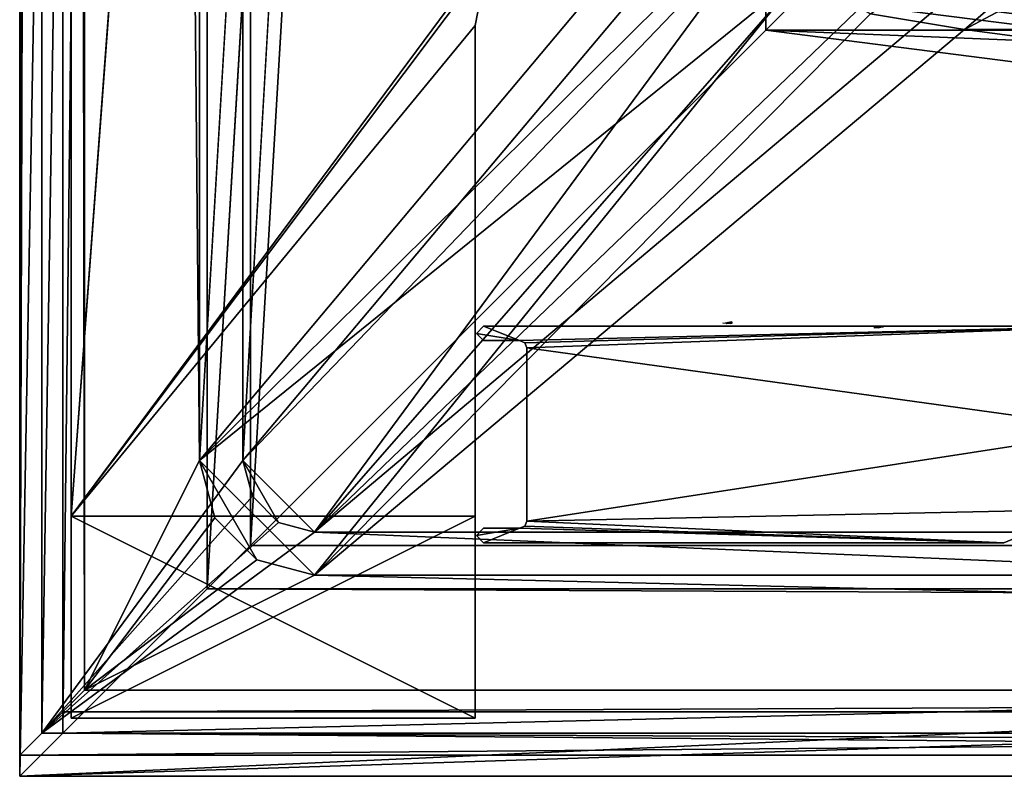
# Model space of a CAD drawing. Header units: metres. Extents: x 0 to 904, y -904 to 0.
# Tile 1 of 253: x 0 to 68, y -904 to -852. Entities that reach past the tile are written whole.
import ezdxf

# ---------------------------------------------------------------- set-up
doc = ezdxf.new("R2010")
doc.units = ezdxf.units.M

msp = doc.modelspace()

# ---------------------------------------------------------------- linework, layer by layer
at = {"layer": 'top'}
for points in [[(3.567204, -885.9776, 2063.059814), (51.564125, -239.308899, 2063.059814), (3.563107, -25.973949, 2063.059814)], [(3.563107, -25.973949, 163.059692), (51.564125, -239.308899, 163.059692), (3.567204, -885.977478, 163.059692)], [(3.567204, -885.977478, 163.059692), (3.567204, -885.977478, 176.059662), (3.563107, -25.973949, 163.059692)], [(3.567204, -885.977478, 176.059662), (3.563107, -25.973949, 176.059692), (3.563107, -25.973949, 163.059692)], [(3.567204, -885.9776, 2050.059814), (3.563107, -25.973949, 2050.059814), (3.567204, -885.977478, 176.059662)], [(3.567204, -885.977478, 176.059662), (3.563107, -25.973949, 2050.059814), (3.563107, -25.973949, 176.059692)], [(3.567204, -885.9776, 2063.059814), (3.563107, -25.973949, 2063.059814), (3.567204, -885.9776, 2050.059814)], [(3.563107, -25.973949, 2063.059814), (3.563107, -25.973949, 2050.059814), (3.567204, -885.9776, 2050.059814)], [(35.081711, -843.492188, 2063.059814), (51.564125, -239.308899, 2063.059814), (3.567204, -885.9776, 2063.059814)], [(51.564125, -239.308899, 163.059692), (35.081711, -843.492188, 163.059692), (3.567204, -885.977478, 163.059692)], [(32.409554, -847.560364, 2063.059814), (35.081711, -843.492188, 2063.059814), (3.567204, -885.9776, 2063.059814)], [(3.567204, -885.977478, 163.059692), (35.081711, -843.492188, 163.059692), (32.409554, -847.560364, 163.059692)], [(31.567036, -851.977478, 2063.059814), (32.409554, -847.560364, 2063.059814), (3.567204, -885.9776, 2063.059814)], [(32.409554, -847.560364, 163.059692), (31.567036, -851.977478, 163.059692), (3.567204, -885.977478, 163.059692)], [(32.409554, -847.560364, 2063.059814), (31.567036, -851.977478, 2063.059814), (32.409554, -847.560364, 163.059692)], [(31.567036, -851.977478, 2063.059814), (31.567036, -851.977478, 163.059692), (32.409554, -847.560364, 163.059692)], [(31.567202, -885.977478, 2063.059814), (31.567036, -851.977478, 2063.059814), (3.567204, -885.9776, 2063.059814)], [(31.567036, -851.977478, 163.059692), (31.567202, -885.977478, 163.059692), (3.567204, -885.977478, 163.059692)], [(31.567202, -885.977478, 2063.059814), (31.567202, -885.977478, 2050.059814), (31.567036, -851.977478, 2063.059814)], [(31.567202, -885.977478, 2050.059814), (31.567202, -885.977478, 176.059662), (31.567036, -851.977478, 2063.059814)], [(31.567036, -851.977478, 2063.059814), (31.567202, -885.977478, 176.059662), (31.567036, -851.977478, 163.059692)], [(31.567202, -885.977478, 176.059662), (31.567202, -885.977478, 163.059692), (31.567036, -851.977478, 163.059692)], [(31.567202, -885.977478, 2050.059814), (3.567204, -885.9776, 2050.059814), (31.56727, -899.977478, 2050.059814)], [(3.567204, -885.9776, 2063.059814), (3.567204, -885.9776, 2050.059814), (31.567202, -885.977478, 2063.059814)], [(3.567204, -885.9776, 2050.059814), (31.567202, -885.977478, 2050.059814), (31.567202, -885.977478, 2063.059814)], [(31.567202, -885.977478, 163.059692), (31.567202, -885.977478, 176.059662), (3.567204, -885.977478, 163.059692)], [(31.567202, -885.977478, 176.059662), (3.567204, -885.977478, 176.059662), (3.567204, -885.977478, 163.059692)], [(3.567271, -899.977478, 176.059662), (3.567204, -885.977478, 176.059662), (31.567202, -885.977478, 176.059662)], [(3.567271, -899.977478, 176.059662), (3.567204, -885.9776, 2050.059814), (3.567204, -885.977478, 176.059662)], [(3.567204, -885.9776, 2050.059814), (3.567271, -899.9776, 2050.059814), (31.56727, -899.977478, 2050.059814)], [(3.567271, -899.977478, 176.059662), (3.567271, -899.9776, 2050.059814), (3.567204, -885.9776, 2050.059814)], [(31.56727, -899.977478, 176.059662), (3.567271, -899.977478, 176.059662), (31.567202, -885.977478, 176.059662)], [(31.567202, -885.977478, 2050.059814), (31.56727, -899.977478, 2050.059814), (31.567202, -885.977478, 176.059662)], [(31.56727, -899.977478, 2050.059814), (31.56727, -899.977478, 176.059662), (31.567202, -885.977478, 176.059662)], [(31.56727, -899.977478, 176.059662), (31.56727, -899.977478, 2050.059814), (3.567271, -899.977478, 176.059662)], [(31.56727, -899.977478, 2050.059814), (3.567271, -899.9776, 2050.059814), (3.567271, -899.977478, 176.059662)]]:
    msp.add_3dface(points, dxfattribs=at)
at = {"layer": 'top01'}
for points in [[(31.645, -873.312317, 163.059708), (32.143028, -872.812256, 163.059708), (34.643028, -873.812256, 163.059708)], [(32.143028, -872.812256, 163.059708), (31.645, -873.312317, 163.059708), (32.143028, -872.812256, 2063.059814)], [(31.645, -873.312317, 163.059708), (31.645, -873.312317, 2063.059814), (32.143028, -872.812256, 2063.059814)], [(32.143028, -872.812256, 2063.059814), (31.645, -873.312317, 2063.059814), (34.643028, -873.812256, 2063.059814)], [(32.143028, -873.812256, 163.059708), (31.645, -873.312317, 163.059708), (34.643028, -873.812256, 163.059708)], [(31.645, -873.312317, 163.059708), (32.143028, -873.812256, 163.059708), (31.645, -873.312317, 2063.059814)], [(32.143028, -873.812256, 163.059708), (32.143028, -873.812256, 2063.059814), (31.645, -873.312317, 2063.059814)], [(34.643028, -873.812256, 2063.059814), (31.645, -873.312317, 2063.059814), (32.143028, -873.812256, 2063.059814)], [(34.643028, -873.812256, 163.059708), (32.143028, -872.812256, 163.059708), (76.182671, -872.812256, 163.059708)], [(76.182671, -872.812256, 163.059708), (32.143028, -872.812256, 163.059708), (76.182671, -872.812256, 2063.059814)], [(32.143028, -872.812256, 163.059708), (32.143028, -872.812256, 2063.059814), (76.182671, -872.812256, 2063.059814)], [(76.182671, -872.812256, 2063.059814), (32.143028, -872.812256, 2063.059814), (34.643028, -873.812256, 2063.059814)], [(76.182671, -872.812256, 163.059708), (34.995953, -873.959351, 163.059708), (34.643028, -873.812256, 163.059708)], [(34.643028, -873.812256, 2063.059814), (34.996231, -873.959595, 2063.059814), (76.182671, -872.812256, 2063.059814)], [(35.143028, -874.312256, 163.059708), (34.995953, -873.959351, 163.059708), (76.182671, -872.812256, 163.059708)], [(34.996231, -873.959595, 2063.059814), (35.143028, -874.312256, 2063.059814), (76.182671, -872.812256, 2063.059814)], [(76.182671, -879.998901, 163.059708), (35.143028, -874.312256, 163.059708), (76.182671, -872.812256, 163.059708)], [(76.182671, -872.812256, 2063.059814), (35.143028, -874.312256, 2063.059814), (76.182671, -879.998901, 2063.059814)], [(34.643028, -873.812256, 163.059708), (34.643028, -873.812256, 2063.059814), (32.143028, -873.812256, 163.059708)], [(34.643028, -873.812256, 2063.059814), (32.143028, -873.812256, 2063.059814), (32.143028, -873.812256, 163.059708)], [(34.643028, -873.812256, 163.059708), (34.995953, -873.959351, 163.059708), (34.643028, -873.812256, 2063.059814)], [(34.995953, -873.959351, 163.059708), (34.996231, -873.959595, 2063.059814), (34.643028, -873.812256, 2063.059814)], [(35.143028, -874.312256, 163.059708), (35.143028, -874.312256, 2063.059814), (34.995953, -873.959351, 163.059708)], [(35.143028, -874.312256, 2063.059814), (34.996231, -873.959595, 2063.059814), (34.995953, -873.959351, 163.059708)], [(35.143028, -886.312256, 163.059708), (35.143028, -874.312256, 163.059708), (76.182671, -879.998901, 163.059708)], [(35.143028, -886.312256, 163.059708), (35.143028, -886.312256, 2063.059814), (35.143028, -874.312256, 163.059708)], [(35.143028, -886.312256, 2063.059814), (35.143028, -874.312256, 2063.059814), (35.143028, -874.312256, 163.059708)], [(35.143028, -874.312256, 2063.059814), (35.143028, -886.312256, 2063.059814), (76.182671, -879.998901, 2063.059814)], [(73.765739, -885.525024, 163.059708), (35.143028, -886.312256, 163.059708), (76.182671, -879.998901, 163.059708)], [(76.182671, -879.998901, 2063.059814), (35.143028, -886.312256, 2063.059814), (73.765739, -885.525024, 2063.059814)], [(73.765739, -885.525024, 163.059708), (68.184853, -887.812256, 163.059708), (35.143028, -886.312256, 163.059708)], [(35.143028, -886.312256, 2063.059814), (68.184853, -887.812256, 2063.059814), (73.765739, -885.525024, 2063.059814)], [(68.184853, -887.812256, 163.059708), (73.765739, -885.525024, 163.059708), (68.184853, -887.812256, 2063.059814)], [(73.765739, -885.525024, 163.059708), (73.765739, -885.525024, 2063.059814), (68.184853, -887.812256, 2063.059814)], [(34.643028, -886.812256, 163.059708), (32.143028, -887.812256, 163.059708), (31.645, -887.312317, 163.059708)], [(31.645, -887.312317, 163.059708), (32.143028, -886.812256, 163.059708), (34.643028, -886.812256, 163.059708)], [(32.143028, -886.812256, 163.059708), (31.645, -887.312317, 163.059708), (32.143028, -886.812256, 2063.059814)], [(31.645, -887.312317, 163.059708), (31.645, -887.312317, 2063.059814), (32.143028, -886.812256, 2063.059814)], [(34.643028, -886.812256, 2063.059814), (31.645, -887.312317, 2063.059814), (32.143028, -887.812256, 2063.059814)], [(34.643028, -886.812256, 2063.059814), (32.143028, -886.812256, 2063.059814), (31.645, -887.312317, 2063.059814)], [(68.184853, -887.812256, 163.059708), (32.143028, -887.812256, 163.059708), (34.643028, -886.812256, 163.059708)], [(34.643028, -886.812256, 163.059708), (32.143028, -886.812256, 163.059708), (34.643028, -886.812256, 2063.059814)], [(32.143028, -886.812256, 163.059708), (32.143028, -886.812256, 2063.059814), (34.643028, -886.812256, 2063.059814)], [(68.184853, -887.812256, 2063.059814), (34.643028, -886.812256, 2063.059814), (32.143028, -887.812256, 2063.059814)], [(34.995953, -886.665161, 163.059708), (68.184853, -887.812256, 163.059708), (34.643028, -886.812256, 163.059708)], [(34.995953, -886.665161, 163.059708), (34.643028, -886.812256, 163.059708), (34.995674, -886.665466, 2063.059814)], [(34.643028, -886.812256, 163.059708), (34.643028, -886.812256, 2063.059814), (34.995674, -886.665466, 2063.059814)], [(34.995674, -886.665466, 2063.059814), (34.643028, -886.812256, 2063.059814), (68.184853, -887.812256, 2063.059814)], [(34.995953, -886.665161, 163.059708), (34.995674, -886.665466, 2063.059814), (35.143028, -886.312256, 2063.059814)], [(35.143028, -886.312256, 2063.059814), (34.995674, -886.665466, 2063.059814), (68.184853, -887.812256, 2063.059814)], [(68.184853, -887.812256, 163.059708), (34.995953, -886.665161, 163.059708), (35.143028, -886.312256, 163.059708)], [(35.143028, -886.312256, 163.059708), (34.995953, -886.665161, 163.059708), (35.143028, -886.312256, 2063.059814)], [(31.645, -887.312317, 163.059708), (32.143028, -887.812256, 163.059708), (31.645, -887.312317, 2063.059814)], [(32.143028, -887.812256, 163.059708), (32.143028, -887.812256, 2063.059814), (31.645, -887.312317, 2063.059814)], [(68.184853, -887.812256, 163.059708), (68.184853, -887.812256, 2063.059814), (32.143028, -887.812256, 163.059708)], [(68.184853, -887.812256, 2063.059814), (32.143028, -887.812256, 2063.059814), (32.143028, -887.812256, 163.059708)]]:
    msp.add_3dface(points, dxfattribs=at)
at = {"layer": 'top0123413'}
for points in [[(0, 0), (0, -902.534607), (1.527202, -1.527202, 175)], [(3.000114, -3.000114), (0, -902.534607), (0, 0)], [(0, -902.534607), (1.527202, -901.007446, 175), (1.527202, -1.527202, 175)], [(1.527202, -1.527202, 175), (1.527202, -901.007446, 175), (15.461334, -20.418251, 175)], [(3.000114, -3.000114), (3.000114, -899.534485), (0, -902.534607)], [(3.000114, -899.534485), (3.000114, -3.000114), (4.501135, -898.033508, 172)], [(3.000114, -3.000114), (4.501135, -4.501135, 172), (4.501135, -898.033508, 172)], [(4.501135, -898.033508, 172), (4.501135, -4.501135, 172), (12.461334, -882.113098, 172)], [(12.461334, -882.113098, 172), (4.501135, -4.501135, 172), (12.461334, -20.418251, 172)], [(15.461334, -20.418251, 175), (1.527202, -901.007446, 175), (15.461334, -882.113098, 175)], [(12.461334, -20.418251, 160.059708), (50.278126, -244.304382, 160.059708), (12.461334, -882.113098, 160.059708)], [(12.461334, -20.418251, 172), (12.461334, -20.418251, 160.059708), (12.461334, -882.113098, 172)], [(12.461334, -20.418251, 160.059708), (12.461334, -882.113098, 160.059708), (12.461334, -882.113098, 172)], [(15.461334, -882.113098, 163.059708), (52.007832, -244.304382, 163.059708), (15.461334, -20.418251, 163.059708)], [(15.461334, -882.113098, 175), (15.461334, -882.113098, 163.059708), (15.461334, -20.418251, 175)], [(15.461334, -882.113098, 163.059708), (15.461334, -20.418251, 163.059708), (15.461334, -20.418251, 175)], [(50.278126, -244.304382, 160.059708), (50.277138, -837.064209, 160.059708), (12.461334, -882.113098, 160.059708)], [(52.009186, -838.691467, 163.059708), (52.007832, -244.304382, 163.059708), (15.461334, -882.113098, 163.059708)], [(65.475243, -852.262329, 160.059708), (58.945709, -851.17511, 160.059708), (102.436493, -820.58667, 109.894341)], [(120.168617, -823.154724, 109.643784), (65.475243, -852.262329, 160.059708), (102.436493, -820.58667, 109.894341)], [(350.77301, -852.262329, 160.059708), (65.475243, -852.262329, 160.059708), (120.168617, -823.154724, 109.643784)], [(12.461334, -882.113098, 160.059708), (50.277138, -837.064209, 160.059708), (51.342094, -843.609802, 160.059708)], [(52.680294, -843.389954, 163.059708), (52.009186, -838.691467, 163.059708), (15.461334, -882.113098, 163.059708)], [(51.342094, -843.609802, 160.059708), (54.216599, -848.322876, 160.059708), (12.461334, -882.113098, 160.059708)], [(15.461334, -882.113098, 163.059708), (20.421534, -887.073303, 163.059708), (52.680294, -843.389954, 163.059708)], [(20.421534, -887.073303, 163.059708), (55.092537, -847.446838, 163.059708), (52.680294, -843.389954, 163.059708)], [(20.421534, -887.073303, 163.059708), (59.149387, -849.859253, 163.059708), (55.092537, -847.446838, 163.059708)], [(54.216599, -848.322876, 160.059708), (20.421534, -890.073303, 160.059708), (12.461334, -882.113098, 160.059708)], [(20.421534, -890.073303, 160.059708), (54.216599, -848.322876, 160.059708), (58.945709, -851.17511, 160.059708)], [(63.84798, -850.530273, 163.059708), (59.149387, -849.859253, 163.059708), (20.421534, -887.073303, 163.059708)], [(350.77301, -887.073303, 163.059708), (63.84798, -850.530273, 163.059708), (20.421534, -887.073303, 163.059708)], [(350.77301, -887.073303, 163.059708), (350.77301, -850.530273, 163.059708), (63.84798, -850.530273, 163.059708)], [(65.475243, -852.262329, 160.059708), (20.421534, -890.073303, 160.059708), (58.945709, -851.17511, 160.059708)], [(350.77301, -890.073303, 160.059708), (20.421534, -890.073303, 160.059708), (65.475243, -852.262329, 160.059708)], [(350.77301, -852.262329, 160.059708), (350.77301, -890.073303, 160.059708), (65.475243, -852.262329, 160.059708)], [(1.527202, -901.007446, 175), (16.125875, -884.593201, 175), (15.461334, -882.113098, 175)], [(13.527799, -886.093201, 172), (4.501135, -898.033508, 172), (12.461334, -882.113098, 172)], [(20.421534, -890.073303, 160.059708), (16.441435, -889.006836, 160.059708), (12.461334, -882.113098, 160.059708)], [(12.461334, -882.113098, 160.059708), (16.441435, -889.006836, 160.059708), (13.527799, -886.093201, 160.059708)], [(13.527799, -886.093201, 172), (12.461334, -882.113098, 172), (13.527799, -886.093201, 160.059708)], [(13.527799, -886.093201, 160.059708), (12.461334, -882.113098, 172), (12.461334, -882.113098, 160.059708)], [(16.125875, -884.593201, 163.059708), (17.941435, -886.408752, 163.059708), (15.461334, -882.113098, 163.059708)], [(17.941435, -886.408752, 163.059708), (20.421534, -887.073303, 163.059708), (15.461334, -882.113098, 163.059708)], [(15.461334, -882.113098, 163.059708), (15.461334, -882.113098, 175), (16.125875, -884.593201, 163.059708)], [(15.461334, -882.113098, 175), (16.125875, -884.593201, 175), (16.125875, -884.593201, 163.059708)], [(1.527202, -901.007446, 175), (17.941435, -886.408752, 175), (16.125875, -884.593201, 175)], [(16.125875, -884.593201, 163.059708), (16.125875, -884.593201, 175), (17.941435, -886.408752, 175)], [(17.941435, -886.408752, 175), (17.941435, -886.408752, 163.059708), (16.125875, -884.593201, 163.059708)], [(13.527799, -886.093201, 172), (16.441435, -889.006836, 172), (4.501135, -898.033508, 172)], [(16.441435, -889.006836, 160.059708), (16.441435, -889.006836, 172), (13.527799, -886.093201, 172)], [(16.441435, -889.006836, 160.059708), (13.527799, -886.093201, 172), (13.527799, -886.093201, 160.059708)], [(20.421534, -887.073303, 175), (17.941435, -886.408752, 175), (1.527202, -901.007446, 175)], [(20.421534, -887.073303, 175), (20.421534, -887.073303, 163.059708), (17.941435, -886.408752, 175)], [(20.421534, -887.073303, 163.059708), (17.941435, -886.408752, 163.059708), (17.941435, -886.408752, 175)], [(350.77301, -901.007446, 175), (20.421534, -887.073303, 175), (1.527202, -901.007446, 175)], [(350.77301, -887.073303, 175), (20.421534, -887.073303, 175), (350.77301, -901.007446, 175)], [(350.77301, -887.073303, 175), (350.77301, -887.073303, 163.059708), (20.421534, -887.073303, 175)], [(350.77301, -887.073303, 163.059708), (20.421534, -887.073303, 163.059708), (20.421534, -887.073303, 175)], [(16.441435, -889.006836, 172), (20.421534, -890.073303, 172), (4.501135, -898.033508, 172)], [(20.421534, -890.073303, 160.059708), (20.421534, -890.073303, 172), (16.441435, -889.006836, 160.059708)], [(20.421534, -890.073303, 172), (16.441435, -889.006836, 172), (16.441435, -889.006836, 160.059708)], [(4.501135, -898.033508, 172), (20.421534, -890.073303, 172), (350.77301, -898.033508, 172)], [(20.421534, -890.073303, 172), (350.77301, -890.073303, 172), (350.77301, -898.033508, 172)], [(20.421534, -890.073303, 172), (20.421534, -890.073303, 160.059708), (350.77301, -890.073303, 172)], [(20.421534, -890.073303, 160.059708), (350.77301, -890.073303, 160.059708), (350.77301, -890.073303, 172)], [(350.77301, -899.534485), (3.000114, -899.534485), (350.77301, -898.033508, 172)], [(3.000114, -899.534485), (4.501135, -898.033508, 172), (350.77301, -898.033508, 172)], [(3.000114, -899.534485), (350.77301, -899.534485), (0, -902.534607)], [(0, -902.534607), (350.77301, -899.534485), (350.77301, -902.534607)], [(0, -902.534607), (350.77301, -902.534607), (1.527202, -901.007446, 175)], [(350.77301, -902.534607), (350.77301, -901.007446, 175), (1.527202, -901.007446, 175)]]:
    msp.add_3dface(points, dxfattribs=at)
at = {"layer": 'top0123414'}
for points in [[(3, -3, 2111.059814), (0, 0, 2111.059814), (0, -904, 2111.059814)], [(0, 0, 2051.059814), (16, -16, 2051.059814), (0, -904, 2051.059814)], [(0, 0, 2111.059814), (0, 0, 2051.059814), (0, -904, 2111.059814)], [(0, 0, 2051.059814), (0, -904, 2051.059814), (0, -904, 2111.059814)], [(3, -901, 2111.059814), (3, -3, 2111.059814), (0, -904, 2111.059814)], [(3, -901, 2111.059814), (3, -901, 2054.059814), (3, -3, 2111.059814)], [(3, -901, 2054.059814), (3, -3, 2054.059814), (3, -3, 2111.059814)], [(13, -13, 2054.059814), (3, -3, 2054.059814), (3, -901, 2054.059814)], [(13, -13, 2054.059814), (3, -901, 2054.059814), (13, -891, 2054.059814)], [(13, -891, 2066.059814), (51.698021, -244, 2066.059814), (13, -13, 2066.059814)], [(13, -13, 2066.059814), (13, -13, 2054.059814), (13, -891, 2066.059814)], [(13, -13, 2054.059814), (13, -891, 2054.059814), (13, -891, 2066.059814)], [(16, -16, 2051.059814), (16, -888, 2051.059814), (0, -904, 2051.059814)], [(16, -888, 2063.059814), (16, -16, 2063.059814), (54, -244, 2063.059814)], [(16, -888, 2063.059814), (16, -888, 2051.059814), (16, -16, 2063.059814)], [(16, -888, 2051.059814), (16, -16, 2051.059814), (16, -16, 2063.059814)], [(51.698021, -852.302002, 2066.059814), (51.698021, -244, 2066.059814), (13, -891, 2066.059814)], [(54, -850, 2063.059814), (16, -888, 2063.059814), (54, -244, 2063.059814)], [(54.758785, -849.241211, 2077.482666), (51.698021, -244, 2066.059814), (51.698021, -852.302002, 2066.059814)], [(51.698021, -852.302002, 2066.059814), (354, -852.302002, 2066.059814), (54.758785, -849.241211, 2077.482666)], [(354, -852.302002, 2066.059814), (354, -849.241211, 2077.482666), (54.758785, -849.241211, 2077.482666)], [(54, -850, 2063.059814), (354, -888, 2063.059814), (16, -888, 2063.059814)], [(354, -850, 2063.059814), (354, -864.489197, 2063.059814), (54, -850, 2063.059814)], [(354, -864.489197, 2063.059814), (354, -888, 2063.059814), (54, -850, 2063.059814)], [(354, -891, 2066.059814), (51.698021, -852.302002, 2066.059814), (13, -891, 2066.059814)], [(354, -891, 2066.059814), (354, -864.489197, 2066.059814), (51.698021, -852.302002, 2066.059814)], [(354, -864.489197, 2066.059814), (354, -852.302002, 2066.059814), (51.698021, -852.302002, 2066.059814)], [(0, -904, 2051.059814), (16, -888, 2051.059814), (354, -888, 2051.059814)], [(354, -888, 2051.059814), (354, -892.569885, 2051.059814), (0, -904, 2051.059814)], [(354, -888, 2063.059814), (354, -888, 2051.059814), (16, -888, 2063.059814)], [(354, -888, 2051.059814), (16, -888, 2051.059814), (16, -888, 2063.059814)], [(3, -901, 2054.059814), (354, -892.569885, 2054.059814), (13, -891, 2054.059814)], [(354, -891, 2054.059814), (354, -891, 2066.059814), (13, -891, 2054.059814)], [(354, -891, 2066.059814), (13, -891, 2066.059814), (13, -891, 2054.059814)], [(13, -891, 2054.059814), (354, -892.569885, 2054.059814), (354, -891, 2054.059814)], [(354, -892.569885, 2051.059814), (354, -904, 2051.059814), (0, -904, 2051.059814)], [(3, -901, 2054.059814), (354, -901, 2054.059814), (354, -892.569885, 2054.059814)], [(3, -901, 2111.059814), (0, -904, 2111.059814), (354, -904, 2111.059814)], [(354, -901, 2111.059814), (3, -901, 2111.059814), (354, -904, 2111.059814)], [(3, -901, 2054.059814), (3, -901, 2111.059814), (354, -901, 2054.059814)], [(3, -901, 2111.059814), (354, -901, 2111.059814), (354, -901, 2054.059814)], [(0, -904, 2111.059814), (0, -904, 2051.059814), (354, -904, 2111.059814)], [(0, -904, 2051.059814), (354, -904, 2051.059814), (354, -904, 2111.059814)]]:
    msp.add_3dface(points, dxfattribs=at)
at = {"layer": 'top0123454'}
for points in [[(48.724152, -872.611938, 195.420822), (49.053326, -872.563904, 195.360184), (48.958714, -872.618652, 195.165649)], [(49.053326, -872.563904, 195.360184), (49.171715, -872.540039, 195.363907), (48.958714, -872.618652, 195.165649)], [(48.958714, -872.618652, 195.165649), (49.171715, -872.540039, 195.363907), (49.218529, -872.620544, 195.092606)], [(49.171715, -872.540039, 195.363907), (49.256432, -872.520569, 195.377533), (49.218529, -872.620544, 195.092606)], [(49.218529, -872.620544, 195.092606), (49.256432, -872.520569, 195.377533), (49.341923, -872.499878, 195.398483)], [(49.341923, -872.499878, 195.398483), (49.342014, -872.620728, 195.085403), (49.218529, -872.620544, 195.092606)]]:
    msp.add_3dface(points, dxfattribs=at)
at = {"layer": 'top0123455'}
for points in [[(59.224274, -872.949829, 1991.307007), (59.224613, -872.898621, 1991.306274), (59.516354, -872.91925, 1991.173706)], [(59.224613, -872.898621, 1991.306274), (59.232826, -872.863647, 1991.320801), (59.516354, -872.91925, 1991.173706)], [(59.232826, -872.863647, 1991.320801), (59.543133, -872.817078, 1991.265259), (59.827641, -872.837891, 1991.137939)], [(59.232826, -872.863647, 1991.320801), (59.269852, -872.823425, 1991.389404), (59.543133, -872.817078, 1991.265259)], [(59.516354, -872.91925, 1991.173706), (59.232826, -872.863647, 1991.320801), (59.827641, -872.837891, 1991.137939)], [(59.827641, -872.837891, 1991.137939), (59.826141, -872.88739, 1991.089966), (59.516354, -872.91925, 1991.173706)], [(59.827641, -872.837891, 1991.137939), (59.543133, -872.817078, 1991.265259), (59.829144, -872.788452, 1991.185913)]]:
    msp.add_3dface(points, dxfattribs=at)

doc.saveas('drawing.dxf')
